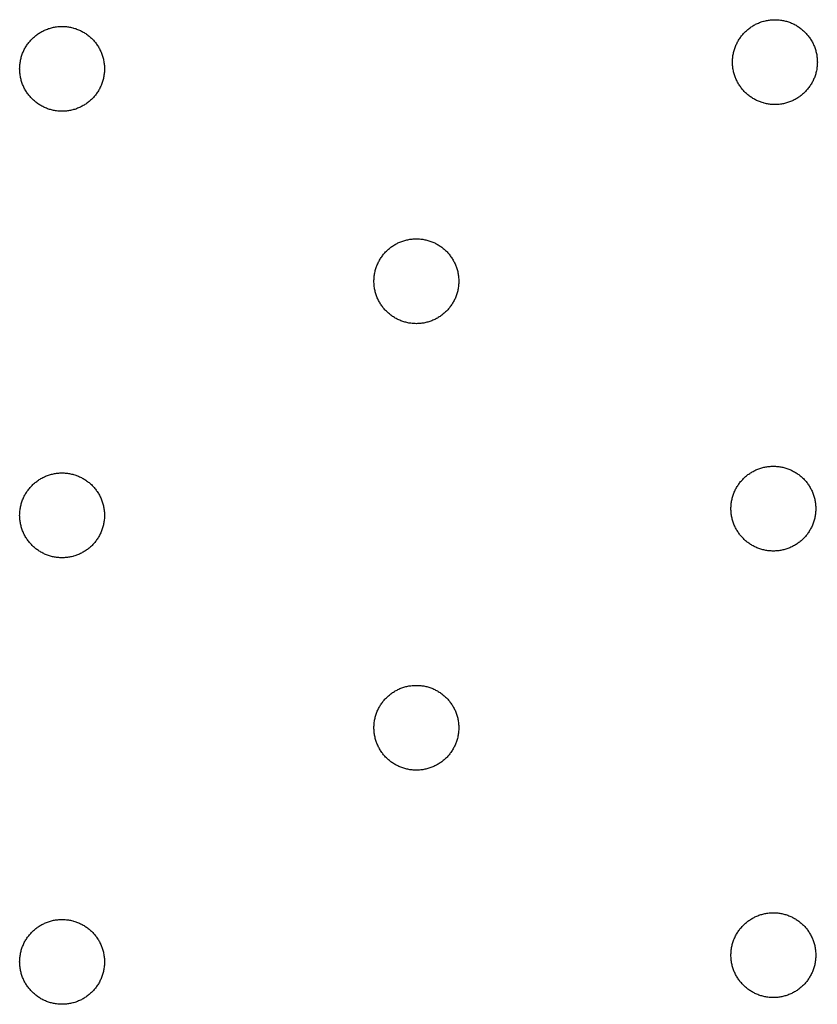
# Model space of a CAD drawing. Header units: millimetres. Extents: x 5 to 608, y 13 to 122.
# Tile 36 of 40: x 337 to 355, y 62 to 84. Entities that reach past the tile are written whole.
import ezdxf

# ---------------------------------------------------------------- set-up
doc = ezdxf.new("R2010")
doc.units = ezdxf.units.MM
doc.layers.add('Calque 7', color=12, linetype='Continuous', true_color=0xe30613)

msp = doc.modelspace()

# ---------------------------------------------------------------- linework, layer by layer
at = {"layer": 'Calque 7', "color": 12, "true_color": 0xe30613}
for points in [[(353.143, 82.725), (353.143, 82.749), (353.144, 82.773), (353.145, 82.798), (353.147, 82.822), (353.15, 82.846), (353.153, 82.869), (353.157, 82.893), (353.162, 82.916), (353.167, 82.939), (353.172, 82.962), (353.179, 82.985), (353.185, 83.007), (353.192, 83.029), (353.2, 83.051), (353.208, 83.073), (353.217, 83.094), (353.226, 83.116), (353.236, 83.136), (353.247, 83.157), (353.257, 83.177), (353.268, 83.197), (353.28, 83.217), (353.292, 83.237), (353.305, 83.256), (353.318, 83.275), (353.331, 83.293), (353.345, 83.311), (353.36, 83.329), (353.374, 83.346), (353.389, 83.363), (353.405, 83.38), (353.421, 83.396), (353.437, 83.412), (353.454, 83.428), (353.471, 83.443), (353.488, 83.458), (353.506, 83.472), (353.524, 83.486), (353.543, 83.499), (353.561, 83.512), (353.581, 83.525), (353.6, 83.537), (353.62, 83.549), (353.64, 83.56), (353.66, 83.571), (353.681, 83.581), (353.702, 83.591), (353.723, 83.6), (353.744, 83.609), (353.766, 83.617), (353.788, 83.625), (353.81, 83.632), (353.833, 83.639), (353.855, 83.645), (353.878, 83.65), (353.901, 83.655), (353.924, 83.66), (353.948, 83.664), (353.972, 83.667), (353.995, 83.67), (354.019, 83.672), (354.044, 83.673), (354.068, 83.674), (354.093, 83.675)], [(354.093, 83.675), (354.117, 83.674), (354.141, 83.673), (354.166, 83.672), (354.19, 83.67), (354.214, 83.667), (354.237, 83.664), (354.261, 83.66), (354.284, 83.655), (354.307, 83.65), (354.33, 83.645), (354.353, 83.639), (354.375, 83.632), (354.397, 83.625), (354.419, 83.617), (354.441, 83.609), (354.462, 83.6), (354.484, 83.591), (354.504, 83.581), (354.525, 83.571), (354.545, 83.56), (354.565, 83.549), (354.585, 83.537), (354.605, 83.525), (354.624, 83.512), (354.642, 83.499), (354.661, 83.486), (354.679, 83.472), (354.697, 83.458), (354.714, 83.443), (354.731, 83.428), (354.748, 83.412), (354.764, 83.396), (354.78, 83.38), (354.796, 83.363), (354.811, 83.346), (354.826, 83.329), (354.84, 83.311), (354.854, 83.293), (354.867, 83.275), (354.88, 83.256), (354.893, 83.237), (354.905, 83.217), (354.917, 83.197), (354.928, 83.177), (354.939, 83.157), (354.949, 83.136), (354.959, 83.116), (354.968, 83.094), (354.977, 83.073), (354.985, 83.051), (354.993, 83.029), (355, 83.007), (355.007, 82.985), (355.013, 82.962), (355.018, 82.939), (355.023, 82.916), (355.028, 82.893), (355.032, 82.869), (355.035, 82.846), (355.038, 82.822), (355.04, 82.798), (355.041, 82.773), (355.042, 82.749), (355.043, 82.725)], [(337.169, 82.574), (337.17, 82.599), (337.171, 82.623), (337.172, 82.647), (337.174, 82.671), (337.177, 82.695), (337.18, 82.719), (337.184, 82.742), (337.189, 82.766), (337.194, 82.789), (337.199, 82.811), (337.205, 82.834), (337.212, 82.857), (337.219, 82.879), (337.227, 82.901), (337.235, 82.922), (337.244, 82.944), (337.253, 82.965), (337.263, 82.986), (337.273, 83.007), (337.284, 83.027), (337.295, 83.047), (337.307, 83.067), (337.319, 83.086), (337.332, 83.105), (337.345, 83.124), (337.358, 83.142), (337.372, 83.161), (337.386, 83.178), (337.401, 83.196), (337.416, 83.213), (337.432, 83.23), (337.448, 83.246), (337.464, 83.262), (337.481, 83.277), (337.498, 83.292), (337.515, 83.307), (337.533, 83.321), (337.551, 83.335), (337.569, 83.349), (337.588, 83.362), (337.607, 83.374), (337.627, 83.387), (337.647, 83.398), (337.667, 83.409), (337.687, 83.42), (337.708, 83.43), (337.728, 83.44), (337.75, 83.449), (337.771, 83.458), (337.793, 83.466), (337.815, 83.474), (337.837, 83.481), (337.859, 83.488), (337.882, 83.494), (337.905, 83.5), (337.928, 83.505), (337.951, 83.509), (337.975, 83.513), (337.998, 83.516), (338.022, 83.519), (338.046, 83.521), (338.07, 83.523), (338.095, 83.524), (338.119, 83.524)], [(338.119, 83.524), (338.144, 83.524), (338.168, 83.523), (338.192, 83.521), (338.216, 83.519), (338.24, 83.516), (338.264, 83.513), (338.288, 83.509), (338.311, 83.505), (338.334, 83.5), (338.357, 83.494), (338.379, 83.488), (338.402, 83.481), (338.424, 83.474), (338.446, 83.466), (338.468, 83.458), (338.489, 83.449), (338.51, 83.44), (338.531, 83.43), (338.552, 83.42), (338.572, 83.409), (338.592, 83.398), (338.612, 83.387), (338.631, 83.374), (338.65, 83.362), (338.669, 83.349), (338.688, 83.335), (338.706, 83.321), (338.724, 83.307), (338.741, 83.292), (338.758, 83.277), (338.775, 83.262), (338.791, 83.246), (338.807, 83.23), (338.823, 83.213), (338.838, 83.196), (338.852, 83.178), (338.867, 83.161), (338.881, 83.142), (338.894, 83.124), (338.907, 83.105), (338.92, 83.086), (338.932, 83.067), (338.944, 83.047), (338.955, 83.027), (338.965, 83.007), (338.976, 82.986), (338.985, 82.965), (338.995, 82.944), (339.003, 82.922), (339.012, 82.901), (339.019, 82.879), (339.027, 82.857), (339.033, 82.834), (339.039, 82.811), (339.045, 82.789), (339.05, 82.766), (339.055, 82.742), (339.058, 82.719), (339.062, 82.695), (339.064, 82.671), (339.067, 82.647), (339.068, 82.623), (339.069, 82.599), (339.069, 82.574)], [(354.093, 81.775), (354.068, 81.775), (354.044, 81.776), (354.019, 81.777), (353.995, 81.779), (353.972, 81.782), (353.948, 81.786), (353.924, 81.789), (353.901, 81.794), (353.878, 81.799), (353.855, 81.804), (353.833, 81.811), (353.81, 81.817), (353.788, 81.824), (353.766, 81.832), (353.744, 81.84), (353.723, 81.849), (353.702, 81.858), (353.681, 81.868), (353.66, 81.879), (353.64, 81.889), (353.62, 81.9), (353.6, 81.912), (353.581, 81.924), (353.561, 81.937), (353.543, 81.95), (353.524, 81.963), (353.506, 81.977), (353.488, 81.992), (353.471, 82.006), (353.454, 82.021), (353.437, 82.037), (353.421, 82.053), (353.405, 82.069), (353.389, 82.086), (353.374, 82.103), (353.36, 82.12), (353.345, 82.138), (353.331, 82.156), (353.318, 82.175), (353.305, 82.193), (353.292, 82.213), (353.28, 82.232), (353.268, 82.252), (353.257, 82.272), (353.247, 82.292), (353.236, 82.313), (353.226, 82.334), (353.217, 82.355), (353.208, 82.376), (353.2, 82.398), (353.192, 82.42), (353.185, 82.442), (353.179, 82.465), (353.172, 82.487), (353.167, 82.51), (353.162, 82.533), (353.157, 82.556), (353.153, 82.58), (353.15, 82.604), (353.147, 82.627), (353.145, 82.652), (353.144, 82.676), (353.143, 82.7), (353.143, 82.725)], [(355.043, 82.725), (355.042, 82.7), (355.041, 82.676), (355.04, 82.652), (355.038, 82.627), (355.035, 82.604), (355.032, 82.58), (355.028, 82.556), (355.023, 82.533), (355.018, 82.51), (355.013, 82.487), (355.007, 82.465), (355, 82.442), (354.993, 82.42), (354.985, 82.398), (354.977, 82.376), (354.968, 82.355), (354.959, 82.334), (354.949, 82.313), (354.939, 82.292), (354.928, 82.272), (354.917, 82.252), (354.905, 82.232), (354.893, 82.213), (354.88, 82.193), (354.867, 82.175), (354.854, 82.156), (354.84, 82.138), (354.826, 82.12), (354.811, 82.103), (354.796, 82.086), (354.78, 82.069), (354.764, 82.053), (354.748, 82.037), (354.731, 82.021), (354.714, 82.006), (354.697, 81.992), (354.679, 81.977), (354.661, 81.963), (354.642, 81.95), (354.624, 81.937), (354.605, 81.924), (354.585, 81.912), (354.565, 81.9), (354.545, 81.889), (354.525, 81.879), (354.504, 81.868), (354.484, 81.858), (354.462, 81.849), (354.441, 81.84), (354.419, 81.832), (354.397, 81.824), (354.375, 81.817), (354.353, 81.811), (354.33, 81.804), (354.307, 81.799), (354.284, 81.794), (354.261, 81.789), (354.237, 81.786), (354.214, 81.782), (354.19, 81.779), (354.166, 81.777), (354.141, 81.776), (354.117, 81.775), (354.093, 81.775)], [(338.119, 81.624), (338.095, 81.624), (338.07, 81.625), (338.046, 81.627), (338.022, 81.629), (337.998, 81.632), (337.975, 81.635), (337.951, 81.639), (337.928, 81.643), (337.905, 81.648), (337.882, 81.654), (337.859, 81.66), (337.837, 81.667), (337.815, 81.674), (337.793, 81.682), (337.771, 81.69), (337.75, 81.699), (337.728, 81.708), (337.708, 81.718), (337.687, 81.728), (337.667, 81.739), (337.647, 81.75), (337.627, 81.762), (337.607, 81.774), (337.588, 81.786), (337.569, 81.799), (337.551, 81.813), (337.533, 81.827), (337.515, 81.841), (337.498, 81.856), (337.481, 81.871), (337.464, 81.886), (337.448, 81.902), (337.432, 81.919), (337.416, 81.935), (337.401, 81.952), (337.386, 81.97), (337.372, 81.988), (337.358, 82.006), (337.345, 82.024), (337.332, 82.043), (337.319, 82.062), (337.307, 82.082), (337.295, 82.101), (337.284, 82.121), (337.273, 82.142), (337.263, 82.162), (337.253, 82.183), (337.244, 82.204), (337.235, 82.226), (337.227, 82.247), (337.219, 82.269), (337.212, 82.292), (337.205, 82.314), (337.199, 82.337), (337.194, 82.36), (337.189, 82.383), (337.184, 82.406), (337.18, 82.429), (337.177, 82.453), (337.174, 82.477), (337.172, 82.501), (337.171, 82.525), (337.17, 82.55), (337.169, 82.574)], [(339.069, 82.574), (339.069, 82.55), (339.068, 82.525), (339.067, 82.501), (339.064, 82.477), (339.062, 82.453), (339.058, 82.429), (339.055, 82.406), (339.05, 82.383), (339.045, 82.36), (339.039, 82.337), (339.033, 82.314), (339.027, 82.292), (339.019, 82.269), (339.012, 82.247), (339.003, 82.226), (338.995, 82.204), (338.985, 82.183), (338.976, 82.162), (338.965, 82.142), (338.955, 82.121), (338.944, 82.101), (338.932, 82.082), (338.92, 82.062), (338.907, 82.043), (338.894, 82.024), (338.881, 82.006), (338.867, 81.988), (338.852, 81.97), (338.838, 81.952), (338.823, 81.935), (338.807, 81.919), (338.791, 81.902), (338.775, 81.886), (338.758, 81.871), (338.741, 81.856), (338.724, 81.841), (338.706, 81.827), (338.688, 81.813), (338.669, 81.799), (338.65, 81.786), (338.631, 81.774), (338.612, 81.762), (338.592, 81.75), (338.572, 81.739), (338.552, 81.728), (338.531, 81.718), (338.51, 81.708), (338.489, 81.699), (338.468, 81.69), (338.446, 81.682), (338.424, 81.674), (338.402, 81.667), (338.379, 81.66), (338.357, 81.654), (338.334, 81.648), (338.311, 81.643), (338.288, 81.639), (338.264, 81.635), (338.24, 81.632), (338.216, 81.629), (338.192, 81.627), (338.168, 81.625), (338.144, 81.624), (338.119, 81.624)], [(345.108, 77.817), (345.108, 77.842), (345.109, 77.866), (345.111, 77.89), (345.113, 77.914), (345.115, 77.938), (345.119, 77.962), (345.123, 77.986), (345.127, 78.009), (345.132, 78.032), (345.138, 78.055), (345.144, 78.077), (345.151, 78.1), (345.158, 78.122), (345.165, 78.144), (345.174, 78.166), (345.182, 78.187), (345.192, 78.208), (345.202, 78.229), (345.212, 78.25), (345.223, 78.27), (345.234, 78.29), (345.245, 78.31), (345.258, 78.329), (345.27, 78.349), (345.283, 78.367), (345.297, 78.386), (345.31, 78.404), (345.325, 78.422), (345.34, 78.439), (345.355, 78.456), (345.37, 78.473), (345.386, 78.489), (345.402, 78.505), (345.419, 78.521), (345.436, 78.536), (345.454, 78.55), (345.471, 78.565), (345.489, 78.579), (345.508, 78.592), (345.527, 78.605), (345.546, 78.618), (345.565, 78.63), (345.585, 78.642), (345.605, 78.653), (345.625, 78.663), (345.646, 78.674), (345.667, 78.683), (345.688, 78.693), (345.71, 78.702), (345.731, 78.71), (345.753, 78.717), (345.775, 78.725), (345.798, 78.731), (345.82, 78.737), (345.843, 78.743), (345.866, 78.748), (345.89, 78.753), (345.913, 78.756), (345.937, 78.76), (345.961, 78.763), (345.985, 78.765), (346.009, 78.766), (346.033, 78.767), (346.058, 78.767)], [(346.058, 78.767), (346.082, 78.767), (346.107, 78.766), (346.131, 78.765), (346.155, 78.763), (346.179, 78.76), (346.203, 78.756), (346.226, 78.753), (346.249, 78.748), (346.272, 78.743), (346.295, 78.737), (346.318, 78.731), (346.34, 78.725), (346.363, 78.717), (346.384, 78.71), (346.406, 78.702), (346.428, 78.693), (346.449, 78.683), (346.47, 78.674), (346.49, 78.663), (346.511, 78.653), (346.531, 78.642), (346.55, 78.63), (346.57, 78.618), (346.589, 78.605), (346.608, 78.592), (346.626, 78.579), (346.644, 78.565), (346.662, 78.55), (346.68, 78.536), (346.697, 78.521), (346.713, 78.505), (346.73, 78.489), (346.746, 78.473), (346.761, 78.456), (346.776, 78.439), (346.791, 78.422), (346.805, 78.404), (346.819, 78.386), (346.833, 78.367), (346.846, 78.349), (346.858, 78.329), (346.87, 78.31), (346.882, 78.29), (346.893, 78.27), (346.904, 78.25), (346.914, 78.229), (346.924, 78.208), (346.933, 78.187), (346.942, 78.166), (346.95, 78.144), (346.958, 78.122), (346.965, 78.1), (346.972, 78.077), (346.978, 78.055), (346.984, 78.032), (346.989, 78.009), (346.993, 77.986), (346.997, 77.962), (347, 77.938), (347.003, 77.914), (347.005, 77.89), (347.007, 77.866), (347.008, 77.842), (347.008, 77.817)], [(346.058, 76.867), (346.033, 76.868), (346.009, 76.869), (345.985, 76.87), (345.961, 76.872), (345.937, 76.875), (345.913, 76.878), (345.89, 76.882), (345.866, 76.887), (345.843, 76.892), (345.82, 76.897), (345.798, 76.903), (345.775, 76.91), (345.753, 76.917), (345.731, 76.925), (345.71, 76.933), (345.688, 76.942), (345.667, 76.951), (345.646, 76.961), (345.625, 76.971), (345.605, 76.982), (345.585, 76.993), (345.565, 77.005), (345.546, 77.017), (345.527, 77.03), (345.508, 77.043), (345.489, 77.056), (345.471, 77.07), (345.454, 77.084), (345.436, 77.099), (345.419, 77.114), (345.402, 77.13), (345.386, 77.146), (345.37, 77.162), (345.355, 77.179), (345.34, 77.196), (345.325, 77.213), (345.31, 77.231), (345.297, 77.249), (345.283, 77.267), (345.27, 77.286), (345.258, 77.305), (345.245, 77.325), (345.234, 77.345), (345.223, 77.365), (345.212, 77.385), (345.202, 77.406), (345.192, 77.426), (345.182, 77.448), (345.174, 77.469), (345.165, 77.491), (345.158, 77.513), (345.151, 77.535), (345.144, 77.557), (345.138, 77.58), (345.132, 77.603), (345.127, 77.626), (345.123, 77.649), (345.119, 77.673), (345.115, 77.696), (345.113, 77.72), (345.111, 77.744), (345.109, 77.769), (345.108, 77.793), (345.108, 77.817)], [(347.008, 77.817), (347.008, 77.793), (347.007, 77.769), (347.005, 77.744), (347.003, 77.72), (347, 77.696), (346.997, 77.673), (346.993, 77.649), (346.989, 77.626), (346.984, 77.603), (346.978, 77.58), (346.972, 77.557), (346.965, 77.535), (346.958, 77.513), (346.95, 77.491), (346.942, 77.469), (346.933, 77.448), (346.924, 77.426), (346.914, 77.406), (346.904, 77.385), (346.893, 77.365), (346.882, 77.345), (346.87, 77.325), (346.858, 77.305), (346.846, 77.286), (346.833, 77.267), (346.819, 77.249), (346.805, 77.231), (346.791, 77.213), (346.776, 77.196), (346.761, 77.179), (346.746, 77.162), (346.73, 77.146), (346.713, 77.13), (346.697, 77.114), (346.68, 77.099), (346.662, 77.084), (346.644, 77.07), (346.626, 77.056), (346.608, 77.043), (346.589, 77.03), (346.57, 77.017), (346.55, 77.005), (346.531, 76.993), (346.511, 76.982), (346.49, 76.971), (346.47, 76.961), (346.449, 76.951), (346.428, 76.942), (346.406, 76.933), (346.384, 76.925), (346.363, 76.917), (346.34, 76.91), (346.318, 76.903), (346.295, 76.897), (346.272, 76.892), (346.249, 76.887), (346.226, 76.882), (346.203, 76.878), (346.179, 76.875), (346.155, 76.872), (346.131, 76.87), (346.107, 76.869), (346.082, 76.868), (346.058, 76.867)], [(353.108, 72.725), (353.108, 72.749), (353.109, 72.773), (353.111, 72.798), (353.113, 72.822), (353.115, 72.846), (353.119, 72.869), (353.123, 72.893), (353.127, 72.916), (353.132, 72.939), (353.138, 72.962), (353.144, 72.985), (353.151, 73.007), (353.158, 73.029), (353.165, 73.051), (353.174, 73.073), (353.183, 73.094), (353.192, 73.116), (353.202, 73.136), (353.212, 73.157), (353.223, 73.177), (353.234, 73.197), (353.245, 73.217), (353.258, 73.237), (353.27, 73.256), (353.283, 73.275), (353.297, 73.293), (353.31, 73.311), (353.325, 73.329), (353.34, 73.346), (353.355, 73.363), (353.37, 73.38), (353.386, 73.396), (353.402, 73.412), (353.419, 73.428), (353.436, 73.443), (353.454, 73.458), (353.471, 73.472), (353.489, 73.486), (353.508, 73.499), (353.527, 73.512), (353.546, 73.525), (353.565, 73.537), (353.585, 73.549), (353.605, 73.56), (353.625, 73.571), (353.646, 73.581), (353.667, 73.591), (353.688, 73.6), (353.71, 73.609), (353.731, 73.617), (353.753, 73.625), (353.775, 73.632), (353.798, 73.639), (353.82, 73.645), (353.843, 73.65), (353.866, 73.655), (353.89, 73.66), (353.913, 73.664), (353.937, 73.667), (353.961, 73.67), (353.985, 73.672), (354.009, 73.673), (354.033, 73.674), (354.058, 73.675)], [(354.058, 73.675), (354.082, 73.674), (354.107, 73.673), (354.131, 73.672), (354.155, 73.67), (354.179, 73.667), (354.203, 73.664), (354.226, 73.66), (354.249, 73.655), (354.272, 73.65), (354.295, 73.645), (354.318, 73.639), (354.34, 73.632), (354.363, 73.625), (354.384, 73.617), (354.406, 73.609), (354.428, 73.6), (354.449, 73.591), (354.47, 73.581), (354.49, 73.571), (354.511, 73.56), (354.531, 73.549), (354.55, 73.537), (354.57, 73.525), (354.589, 73.512), (354.608, 73.499), (354.626, 73.486), (354.644, 73.472), (354.662, 73.458), (354.68, 73.443), (354.697, 73.428), (354.713, 73.412), (354.73, 73.396), (354.746, 73.38), (354.761, 73.363), (354.776, 73.346), (354.791, 73.329), (354.805, 73.311), (354.819, 73.293), (354.833, 73.275), (354.846, 73.256), (354.858, 73.237), (354.87, 73.217), (354.882, 73.197), (354.893, 73.177), (354.904, 73.157), (354.914, 73.136), (354.924, 73.116), (354.933, 73.094), (354.942, 73.073), (354.95, 73.051), (354.958, 73.029), (354.965, 73.007), (354.972, 72.985), (354.978, 72.962), (354.984, 72.939), (354.989, 72.916), (354.993, 72.893), (354.997, 72.869), (355, 72.846), (355.003, 72.822), (355.005, 72.798), (355.007, 72.773), (355.008, 72.749), (355.008, 72.725)], [(337.169, 72.574), (337.17, 72.599), (337.171, 72.623), (337.172, 72.647), (337.174, 72.671), (337.177, 72.695), (337.18, 72.719), (337.184, 72.742), (337.189, 72.766), (337.194, 72.789), (337.199, 72.811), (337.205, 72.834), (337.212, 72.857), (337.219, 72.879), (337.227, 72.901), (337.235, 72.922), (337.244, 72.944), (337.253, 72.965), (337.263, 72.986), (337.273, 73.007), (337.284, 73.027), (337.295, 73.047), (337.307, 73.067), (337.319, 73.086), (337.332, 73.105), (337.345, 73.124), (337.358, 73.142), (337.372, 73.161), (337.386, 73.178), (337.401, 73.196), (337.416, 73.213), (337.432, 73.23), (337.448, 73.246), (337.464, 73.262), (337.481, 73.277), (337.498, 73.292), (337.515, 73.307), (337.533, 73.321), (337.551, 73.335), (337.569, 73.349), (337.588, 73.362), (337.607, 73.374), (337.627, 73.387), (337.647, 73.398), (337.667, 73.409), (337.687, 73.42), (337.708, 73.43), (337.728, 73.44), (337.75, 73.449), (337.771, 73.458), (337.793, 73.466), (337.815, 73.474), (337.837, 73.481), (337.859, 73.488), (337.882, 73.494), (337.905, 73.5), (337.928, 73.505), (337.951, 73.509), (337.975, 73.513), (337.998, 73.516), (338.022, 73.519), (338.046, 73.521), (338.07, 73.523), (338.095, 73.524), (338.119, 73.524)], [(338.119, 73.524), (338.144, 73.524), (338.168, 73.523), (338.192, 73.521), (338.216, 73.519), (338.24, 73.516), (338.264, 73.513), (338.288, 73.509), (338.311, 73.505), (338.334, 73.5), (338.357, 73.494), (338.379, 73.488), (338.402, 73.481), (338.424, 73.474), (338.446, 73.466), (338.468, 73.458), (338.489, 73.449), (338.51, 73.44), (338.531, 73.43), (338.552, 73.42), (338.572, 73.409), (338.592, 73.398), (338.612, 73.387), (338.631, 73.374), (338.65, 73.362), (338.669, 73.349), (338.688, 73.335), (338.706, 73.321), (338.724, 73.307), (338.741, 73.292), (338.758, 73.277), (338.775, 73.262), (338.791, 73.246), (338.807, 73.23), (338.823, 73.213), (338.838, 73.196), (338.852, 73.178), (338.867, 73.161), (338.881, 73.142), (338.894, 73.124), (338.907, 73.105), (338.92, 73.086), (338.932, 73.067), (338.944, 73.047), (338.955, 73.027), (338.965, 73.007), (338.976, 72.986), (338.985, 72.965), (338.995, 72.944), (339.003, 72.922), (339.012, 72.901), (339.019, 72.879), (339.027, 72.857), (339.033, 72.834), (339.039, 72.811), (339.045, 72.789), (339.05, 72.766), (339.055, 72.742), (339.058, 72.719), (339.062, 72.695), (339.064, 72.671), (339.067, 72.647), (339.068, 72.623), (339.069, 72.599), (339.069, 72.574)], [(338.119, 71.624), (338.095, 71.624), (338.07, 71.625), (338.046, 71.627), (338.022, 71.629), (337.998, 71.632), (337.975, 71.635), (337.951, 71.639), (337.928, 71.643), (337.905, 71.648), (337.882, 71.654), (337.859, 71.66), (337.837, 71.667), (337.815, 71.674), (337.793, 71.682), (337.771, 71.69), (337.75, 71.699), (337.728, 71.708), (337.708, 71.718), (337.687, 71.728), (337.667, 71.739), (337.647, 71.75), (337.627, 71.762), (337.607, 71.774), (337.588, 71.786), (337.569, 71.799), (337.551, 71.813), (337.533, 71.827), (337.515, 71.841), (337.498, 71.856), (337.481, 71.871), (337.464, 71.886), (337.448, 71.902), (337.432, 71.919), (337.416, 71.935), (337.401, 71.952), (337.386, 71.97), (337.372, 71.988), (337.358, 72.006), (337.345, 72.024), (337.332, 72.043), (337.319, 72.062), (337.307, 72.082), (337.295, 72.101), (337.284, 72.121), (337.273, 72.142), (337.263, 72.162), (337.253, 72.183), (337.244, 72.204), (337.235, 72.226), (337.227, 72.247), (337.219, 72.269), (337.212, 72.292), (337.205, 72.314), (337.199, 72.337), (337.194, 72.36), (337.189, 72.383), (337.184, 72.406), (337.18, 72.429), (337.177, 72.453), (337.174, 72.477), (337.172, 72.501), (337.171, 72.525), (337.17, 72.55), (337.169, 72.574)], [(339.069, 72.574), (339.069, 72.55), (339.068, 72.525), (339.067, 72.501), (339.064, 72.477), (339.062, 72.453), (339.058, 72.429), (339.055, 72.406), (339.05, 72.383), (339.045, 72.36), (339.039, 72.337), (339.033, 72.314), (339.027, 72.292), (339.019, 72.269), (339.012, 72.247), (339.003, 72.226), (338.995, 72.204), (338.985, 72.183), (338.976, 72.162), (338.965, 72.142), (338.955, 72.121), (338.944, 72.101), (338.932, 72.082), (338.92, 72.062), (338.907, 72.043), (338.894, 72.024), (338.881, 72.006), (338.867, 71.988), (338.852, 71.97), (338.838, 71.952), (338.823, 71.935), (338.807, 71.919), (338.791, 71.902), (338.775, 71.886), (338.758, 71.871), (338.741, 71.856), (338.724, 71.841), (338.706, 71.827), (338.688, 71.813), (338.669, 71.799), (338.65, 71.786), (338.631, 71.774), (338.612, 71.762), (338.592, 71.75), (338.572, 71.739), (338.552, 71.728), (338.531, 71.718), (338.51, 71.708), (338.489, 71.699), (338.468, 71.69), (338.446, 71.682), (338.424, 71.674), (338.402, 71.667), (338.379, 71.66), (338.357, 71.654), (338.334, 71.648), (338.311, 71.643), (338.288, 71.639), (338.264, 71.635), (338.24, 71.632), (338.216, 71.629), (338.192, 71.627), (338.168, 71.625), (338.144, 71.624), (338.119, 71.624)], [(354.058, 71.775), (354.033, 71.775), (354.009, 71.776), (353.985, 71.777), (353.961, 71.779), (353.937, 71.782), (353.913, 71.786), (353.89, 71.789), (353.866, 71.794), (353.843, 71.799), (353.82, 71.804), (353.798, 71.811), (353.775, 71.817), (353.753, 71.825), (353.731, 71.832), (353.71, 71.84), (353.688, 71.849), (353.667, 71.859), (353.646, 71.868), (353.625, 71.879), (353.605, 71.889), (353.585, 71.9), (353.565, 71.912), (353.546, 71.924), (353.527, 71.937), (353.508, 71.95), (353.489, 71.963), (353.471, 71.977), (353.454, 71.992), (353.436, 72.006), (353.419, 72.021), (353.402, 72.037), (353.386, 72.053), (353.37, 72.069), (353.355, 72.086), (353.34, 72.103), (353.325, 72.12), (353.31, 72.138), (353.297, 72.156), (353.283, 72.175), (353.27, 72.193), (353.258, 72.213), (353.245, 72.232), (353.234, 72.252), (353.223, 72.272), (353.212, 72.292), (353.202, 72.313), (353.192, 72.334), (353.183, 72.355), (353.174, 72.376), (353.165, 72.398), (353.158, 72.42), (353.151, 72.442), (353.144, 72.465), (353.138, 72.487), (353.132, 72.51), (353.127, 72.533), (353.123, 72.556), (353.119, 72.58), (353.115, 72.604), (353.113, 72.627), (353.111, 72.652), (353.109, 72.676), (353.108, 72.7), (353.108, 72.725)], [(355.008, 72.725), (355.008, 72.7), (355.007, 72.676), (355.005, 72.652), (355.003, 72.627), (355, 72.604), (354.997, 72.58), (354.993, 72.556), (354.989, 72.533), (354.984, 72.51), (354.978, 72.487), (354.972, 72.465), (354.965, 72.442), (354.958, 72.42), (354.95, 72.398), (354.942, 72.376), (354.933, 72.355), (354.924, 72.334), (354.914, 72.313), (354.904, 72.292), (354.893, 72.272), (354.882, 72.252), (354.87, 72.232), (354.858, 72.213), (354.846, 72.193), (354.833, 72.175), (354.819, 72.156), (354.805, 72.138), (354.791, 72.12), (354.776, 72.103), (354.761, 72.086), (354.746, 72.069), (354.73, 72.053), (354.713, 72.037), (354.697, 72.021), (354.68, 72.006), (354.662, 71.992), (354.644, 71.977), (354.626, 71.963), (354.608, 71.95), (354.589, 71.937), (354.57, 71.924), (354.55, 71.912), (354.531, 71.9), (354.511, 71.889), (354.49, 71.879), (354.47, 71.868), (354.449, 71.859), (354.428, 71.849), (354.406, 71.84), (354.384, 71.832), (354.363, 71.825), (354.34, 71.817), (354.318, 71.811), (354.295, 71.804), (354.272, 71.799), (354.249, 71.794), (354.226, 71.789), (354.203, 71.786), (354.179, 71.782), (354.155, 71.779), (354.131, 71.777), (354.107, 71.776), (354.082, 71.775), (354.058, 71.775)], [(345.108, 67.817), (345.108, 67.842), (345.109, 67.866), (345.111, 67.89), (345.113, 67.915), (345.115, 67.938), (345.119, 67.962), (345.123, 67.986), (345.127, 68.009), (345.132, 68.032), (345.138, 68.055), (345.144, 68.077), (345.151, 68.1), (345.158, 68.122), (345.165, 68.144), (345.174, 68.166), (345.182, 68.187), (345.192, 68.208), (345.202, 68.229), (345.212, 68.25), (345.223, 68.27), (345.234, 68.29), (345.245, 68.31), (345.258, 68.329), (345.27, 68.349), (345.283, 68.367), (345.297, 68.386), (345.31, 68.404), (345.325, 68.422), (345.34, 68.439), (345.355, 68.456), (345.37, 68.473), (345.386, 68.489), (345.402, 68.505), (345.419, 68.521), (345.436, 68.536), (345.454, 68.55), (345.471, 68.565), (345.489, 68.579), (345.508, 68.592), (345.527, 68.605), (345.546, 68.618), (345.565, 68.63), (345.585, 68.642), (345.605, 68.653), (345.625, 68.663), (345.646, 68.674), (345.667, 68.683), (345.688, 68.693), (345.71, 68.702), (345.731, 68.71), (345.753, 68.718), (345.775, 68.725), (345.798, 68.731), (345.82, 68.738), (345.843, 68.743), (345.866, 68.748), (345.89, 68.753), (345.913, 68.756), (345.937, 68.76), (345.961, 68.763), (345.985, 68.765), (346.009, 68.766), (346.033, 68.767), (346.058, 68.767)], [(346.058, 68.767), (346.082, 68.767), (346.107, 68.766), (346.131, 68.765), (346.155, 68.763), (346.179, 68.76), (346.203, 68.756), (346.226, 68.753), (346.249, 68.748), (346.272, 68.743), (346.295, 68.738), (346.318, 68.731), (346.34, 68.725), (346.363, 68.718), (346.384, 68.71), (346.406, 68.702), (346.428, 68.693), (346.449, 68.683), (346.47, 68.674), (346.49, 68.663), (346.511, 68.653), (346.531, 68.642), (346.55, 68.63), (346.57, 68.618), (346.589, 68.605), (346.608, 68.592), (346.626, 68.579), (346.644, 68.565), (346.662, 68.55), (346.68, 68.536), (346.697, 68.521), (346.713, 68.505), (346.73, 68.489), (346.746, 68.473), (346.761, 68.456), (346.776, 68.439), (346.791, 68.422), (346.805, 68.404), (346.819, 68.386), (346.833, 68.367), (346.846, 68.349), (346.858, 68.329), (346.87, 68.31), (346.882, 68.29), (346.893, 68.27), (346.904, 68.25), (346.914, 68.229), (346.924, 68.208), (346.933, 68.187), (346.942, 68.166), (346.95, 68.144), (346.958, 68.122), (346.965, 68.1), (346.972, 68.077), (346.978, 68.055), (346.984, 68.032), (346.989, 68.009), (346.993, 67.986), (346.997, 67.962), (347, 67.938), (347.003, 67.915), (347.005, 67.89), (347.007, 67.866), (347.008, 67.842), (347.008, 67.817)], [(346.058, 66.867), (346.033, 66.868), (346.009, 66.869), (345.985, 66.87), (345.961, 66.872), (345.937, 66.875), (345.913, 66.878), (345.89, 66.882), (345.866, 66.887), (345.843, 66.892), (345.82, 66.897), (345.798, 66.903), (345.775, 66.91), (345.753, 66.917), (345.731, 66.925), (345.71, 66.933), (345.688, 66.942), (345.667, 66.951), (345.646, 66.961), (345.625, 66.971), (345.605, 66.982), (345.585, 66.993), (345.565, 67.005), (345.546, 67.017), (345.527, 67.03), (345.508, 67.043), (345.489, 67.056), (345.471, 67.07), (345.454, 67.084), (345.436, 67.099), (345.419, 67.114), (345.402, 67.13), (345.386, 67.146), (345.37, 67.162), (345.355, 67.179), (345.34, 67.196), (345.325, 67.213), (345.31, 67.231), (345.297, 67.249), (345.283, 67.267), (345.27, 67.286), (345.258, 67.305), (345.245, 67.325), (345.234, 67.345), (345.223, 67.365), (345.212, 67.385), (345.202, 67.406), (345.192, 67.426), (345.182, 67.448), (345.174, 67.469), (345.165, 67.491), (345.158, 67.513), (345.151, 67.535), (345.144, 67.557), (345.138, 67.58), (345.132, 67.603), (345.127, 67.626), (345.123, 67.649), (345.119, 67.673), (345.115, 67.696), (345.113, 67.72), (345.111, 67.744), (345.109, 67.769), (345.108, 67.793), (345.108, 67.817)], [(347.008, 67.817), (347.008, 67.793), (347.007, 67.769), (347.005, 67.744), (347.003, 67.72), (347, 67.696), (346.997, 67.673), (346.993, 67.649), (346.989, 67.626), (346.984, 67.603), (346.978, 67.58), (346.972, 67.557), (346.965, 67.535), (346.958, 67.513), (346.95, 67.491), (346.942, 67.469), (346.933, 67.448), (346.924, 67.426), (346.914, 67.406), (346.904, 67.385), (346.893, 67.365), (346.882, 67.345), (346.87, 67.325), (346.858, 67.305), (346.846, 67.286), (346.833, 67.267), (346.819, 67.249), (346.805, 67.231), (346.791, 67.213), (346.776, 67.196), (346.761, 67.179), (346.746, 67.162), (346.73, 67.146), (346.713, 67.13), (346.697, 67.114), (346.68, 67.099), (346.662, 67.084), (346.644, 67.07), (346.626, 67.056), (346.608, 67.043), (346.589, 67.03), (346.57, 67.017), (346.55, 67.005), (346.531, 66.993), (346.511, 66.982), (346.49, 66.971), (346.47, 66.961), (346.449, 66.951), (346.428, 66.942), (346.406, 66.933), (346.384, 66.925), (346.363, 66.917), (346.34, 66.91), (346.318, 66.903), (346.295, 66.897), (346.272, 66.892), (346.249, 66.887), (346.226, 66.882), (346.203, 66.878), (346.179, 66.875), (346.155, 66.872), (346.131, 66.87), (346.107, 66.869), (346.082, 66.868), (346.058, 66.867)], [(337.169, 62.574), (337.17, 62.599), (337.171, 62.623), (337.172, 62.647), (337.174, 62.671), (337.177, 62.695), (337.18, 62.719), (337.184, 62.742), (337.189, 62.766), (337.194, 62.789), (337.199, 62.811), (337.205, 62.834), (337.212, 62.857), (337.219, 62.879), (337.227, 62.901), (337.235, 62.922), (337.244, 62.944), (337.253, 62.965), (337.263, 62.986), (337.273, 63.007), (337.284, 63.027), (337.295, 63.047), (337.307, 63.067), (337.319, 63.086), (337.332, 63.105), (337.345, 63.124), (337.358, 63.142), (337.372, 63.161), (337.386, 63.178), (337.401, 63.196), (337.416, 63.213), (337.432, 63.23), (337.448, 63.246), (337.464, 63.262), (337.481, 63.277), (337.498, 63.292), (337.515, 63.307), (337.533, 63.321), (337.551, 63.335), (337.569, 63.349), (337.588, 63.362), (337.607, 63.374), (337.627, 63.387), (337.647, 63.398), (337.667, 63.409), (337.687, 63.42), (337.708, 63.43), (337.728, 63.44), (337.75, 63.449), (337.771, 63.458), (337.793, 63.466), (337.815, 63.474), (337.837, 63.481), (337.859, 63.488), (337.882, 63.494), (337.905, 63.5), (337.928, 63.505), (337.951, 63.509), (337.975, 63.513), (337.998, 63.516), (338.022, 63.519), (338.046, 63.521), (338.07, 63.523), (338.095, 63.524), (338.119, 63.524)], [(338.119, 63.524), (338.144, 63.524), (338.168, 63.523), (338.192, 63.521), (338.216, 63.519), (338.24, 63.516), (338.264, 63.513), (338.288, 63.509), (338.311, 63.505), (338.334, 63.5), (338.357, 63.494), (338.379, 63.488), (338.402, 63.481), (338.424, 63.474), (338.446, 63.466), (338.468, 63.458), (338.489, 63.449), (338.51, 63.44), (338.531, 63.43), (338.552, 63.42), (338.572, 63.409), (338.592, 63.398), (338.612, 63.387), (338.631, 63.374), (338.65, 63.362), (338.669, 63.349), (338.688, 63.335), (338.706, 63.321), (338.724, 63.307), (338.741, 63.292), (338.758, 63.277), (338.775, 63.262), (338.791, 63.246), (338.807, 63.23), (338.823, 63.213), (338.838, 63.196), (338.852, 63.178), (338.867, 63.161), (338.881, 63.142), (338.894, 63.124), (338.907, 63.105), (338.92, 63.086), (338.932, 63.067), (338.944, 63.047), (338.955, 63.027), (338.965, 63.007), (338.976, 62.986), (338.985, 62.965), (338.995, 62.944), (339.003, 62.922), (339.012, 62.901), (339.019, 62.879), (339.027, 62.857), (339.033, 62.834), (339.039, 62.811), (339.045, 62.789), (339.05, 62.766), (339.055, 62.742), (339.058, 62.719), (339.062, 62.695), (339.064, 62.671), (339.067, 62.647), (339.068, 62.623), (339.069, 62.599), (339.069, 62.574)], [(353.108, 62.725), (353.108, 62.749), (353.109, 62.773), (353.111, 62.798), (353.113, 62.822), (353.115, 62.846), (353.119, 62.869), (353.123, 62.893), (353.127, 62.916), (353.132, 62.939), (353.138, 62.962), (353.144, 62.985), (353.151, 63.007), (353.158, 63.029), (353.165, 63.051), (353.174, 63.073), (353.183, 63.094), (353.192, 63.116), (353.202, 63.136), (353.212, 63.157), (353.223, 63.177), (353.234, 63.197), (353.245, 63.217), (353.258, 63.237), (353.27, 63.256), (353.283, 63.275), (353.297, 63.293), (353.31, 63.311), (353.325, 63.329), (353.34, 63.346), (353.355, 63.363), (353.37, 63.38), (353.386, 63.396), (353.402, 63.412), (353.419, 63.428), (353.436, 63.443), (353.454, 63.458), (353.471, 63.472), (353.489, 63.486), (353.508, 63.499), (353.527, 63.512), (353.546, 63.525), (353.565, 63.537), (353.585, 63.549), (353.605, 63.56), (353.625, 63.571), (353.646, 63.581), (353.667, 63.591), (353.688, 63.6), (353.71, 63.609), (353.731, 63.617), (353.753, 63.625), (353.775, 63.632), (353.798, 63.639), (353.82, 63.645), (353.843, 63.65), (353.866, 63.655), (353.89, 63.66), (353.913, 63.664), (353.937, 63.667), (353.961, 63.67), (353.985, 63.672), (354.009, 63.673), (354.033, 63.674), (354.058, 63.675)], [(354.058, 63.675), (354.082, 63.674), (354.107, 63.673), (354.131, 63.672), (354.155, 63.67), (354.179, 63.667), (354.203, 63.664), (354.226, 63.66), (354.249, 63.655), (354.272, 63.65), (354.295, 63.645), (354.318, 63.639), (354.34, 63.632), (354.363, 63.625), (354.384, 63.617), (354.406, 63.609), (354.428, 63.6), (354.449, 63.591), (354.47, 63.581), (354.49, 63.571), (354.511, 63.56), (354.531, 63.549), (354.55, 63.537), (354.57, 63.525), (354.589, 63.512), (354.608, 63.499), (354.626, 63.486), (354.644, 63.472), (354.662, 63.458), (354.68, 63.443), (354.697, 63.428), (354.713, 63.412), (354.73, 63.396), (354.746, 63.38), (354.761, 63.363), (354.776, 63.346), (354.791, 63.329), (354.805, 63.311), (354.819, 63.293), (354.833, 63.275), (354.846, 63.256), (354.858, 63.237), (354.87, 63.217), (354.882, 63.197), (354.893, 63.177), (354.904, 63.157), (354.914, 63.136), (354.924, 63.116), (354.933, 63.094), (354.942, 63.073), (354.95, 63.051), (354.958, 63.029), (354.965, 63.007), (354.972, 62.985), (354.978, 62.962), (354.984, 62.939), (354.989, 62.916), (354.993, 62.893), (354.997, 62.869), (355, 62.846), (355.003, 62.822), (355.005, 62.798), (355.007, 62.773), (355.008, 62.749), (355.008, 62.725)], [(354.058, 61.775), (354.033, 61.775), (354.009, 61.776), (353.985, 61.777), (353.961, 61.779), (353.937, 61.782), (353.913, 61.786), (353.89, 61.789), (353.866, 61.794), (353.843, 61.799), (353.82, 61.804), (353.798, 61.811), (353.775, 61.817), (353.753, 61.824), (353.731, 61.832), (353.71, 61.84), (353.688, 61.849), (353.667, 61.859), (353.646, 61.868), (353.625, 61.879), (353.605, 61.889), (353.585, 61.9), (353.565, 61.912), (353.546, 61.924), (353.527, 61.937), (353.508, 61.95), (353.489, 61.963), (353.471, 61.977), (353.454, 61.992), (353.436, 62.006), (353.419, 62.021), (353.402, 62.037), (353.386, 62.053), (353.37, 62.069), (353.355, 62.086), (353.34, 62.103), (353.325, 62.12), (353.31, 62.138), (353.297, 62.156), (353.283, 62.175), (353.27, 62.193), (353.258, 62.213), (353.245, 62.232), (353.234, 62.252), (353.223, 62.272), (353.212, 62.292), (353.202, 62.313), (353.192, 62.334), (353.183, 62.355), (353.174, 62.376), (353.165, 62.398), (353.158, 62.42), (353.151, 62.442), (353.144, 62.465), (353.138, 62.487), (353.132, 62.51), (353.127, 62.533), (353.123, 62.556), (353.119, 62.58), (353.115, 62.604), (353.113, 62.627), (353.111, 62.652), (353.109, 62.676), (353.108, 62.7), (353.108, 62.725)], [(355.008, 62.725), (355.008, 62.7), (355.007, 62.676), (355.005, 62.652), (355.003, 62.627), (355, 62.604), (354.997, 62.58), (354.993, 62.556), (354.989, 62.533), (354.984, 62.51), (354.978, 62.487), (354.972, 62.465), (354.965, 62.442), (354.958, 62.42), (354.95, 62.398), (354.942, 62.376), (354.933, 62.355), (354.924, 62.334), (354.914, 62.313), (354.904, 62.292), (354.893, 62.272), (354.882, 62.252), (354.87, 62.232), (354.858, 62.213), (354.846, 62.193), (354.833, 62.175), (354.819, 62.156), (354.805, 62.138), (354.791, 62.12), (354.776, 62.103), (354.761, 62.086), (354.746, 62.069), (354.73, 62.053), (354.713, 62.037), (354.697, 62.021), (354.68, 62.006), (354.662, 61.992), (354.644, 61.977), (354.626, 61.963), (354.608, 61.95), (354.589, 61.937), (354.57, 61.924), (354.55, 61.912), (354.531, 61.9), (354.511, 61.889), (354.49, 61.879), (354.47, 61.868), (354.449, 61.859), (354.428, 61.849), (354.406, 61.84), (354.384, 61.832), (354.363, 61.824), (354.34, 61.817), (354.318, 61.811), (354.295, 61.804), (354.272, 61.799), (354.249, 61.794), (354.226, 61.789), (354.203, 61.786), (354.179, 61.782), (354.155, 61.779), (354.131, 61.777), (354.107, 61.776), (354.082, 61.775), (354.058, 61.775)], [(338.119, 61.624), (338.095, 61.624), (338.07, 61.625), (338.046, 61.627), (338.022, 61.629), (337.998, 61.632), (337.975, 61.635), (337.951, 61.639), (337.928, 61.643), (337.905, 61.648), (337.882, 61.654), (337.859, 61.66), (337.837, 61.667), (337.815, 61.674), (337.793, 61.682), (337.771, 61.69), (337.75, 61.699), (337.728, 61.708), (337.708, 61.718), (337.687, 61.728), (337.667, 61.739), (337.647, 61.75), (337.627, 61.762), (337.607, 61.774), (337.588, 61.786), (337.569, 61.799), (337.551, 61.813), (337.533, 61.827), (337.515, 61.841), (337.498, 61.856), (337.481, 61.871), (337.464, 61.886), (337.448, 61.902), (337.432, 61.919), (337.416, 61.935), (337.401, 61.952), (337.386, 61.97), (337.372, 61.988), (337.358, 62.006), (337.345, 62.024), (337.332, 62.043), (337.319, 62.062), (337.307, 62.082), (337.295, 62.101), (337.284, 62.121), (337.273, 62.142), (337.263, 62.162), (337.253, 62.183), (337.244, 62.204), (337.235, 62.226), (337.227, 62.247), (337.219, 62.269), (337.212, 62.292), (337.205, 62.314), (337.199, 62.337), (337.194, 62.36), (337.189, 62.383), (337.184, 62.406), (337.18, 62.429), (337.177, 62.453), (337.174, 62.477), (337.172, 62.501), (337.171, 62.525), (337.17, 62.55), (337.169, 62.574)], [(339.069, 62.574), (339.069, 62.55), (339.068, 62.525), (339.067, 62.501), (339.064, 62.477), (339.062, 62.453), (339.058, 62.429), (339.055, 62.406), (339.05, 62.383), (339.045, 62.36), (339.039, 62.337), (339.033, 62.314), (339.027, 62.292), (339.019, 62.269), (339.012, 62.247), (339.003, 62.226), (338.995, 62.204), (338.985, 62.183), (338.976, 62.162), (338.965, 62.142), (338.955, 62.121), (338.944, 62.101), (338.932, 62.082), (338.92, 62.062), (338.907, 62.043), (338.894, 62.024), (338.881, 62.006), (338.867, 61.988), (338.852, 61.97), (338.838, 61.952), (338.823, 61.935), (338.807, 61.919), (338.791, 61.902), (338.775, 61.886), (338.758, 61.871), (338.741, 61.856), (338.724, 61.841), (338.706, 61.827), (338.688, 61.813), (338.669, 61.799), (338.65, 61.786), (338.631, 61.774), (338.612, 61.762), (338.592, 61.75), (338.572, 61.739), (338.552, 61.728), (338.531, 61.718), (338.51, 61.708), (338.489, 61.699), (338.468, 61.69), (338.446, 61.682), (338.424, 61.674), (338.402, 61.667), (338.379, 61.66), (338.357, 61.654), (338.334, 61.648), (338.311, 61.643), (338.288, 61.639), (338.264, 61.635), (338.24, 61.632), (338.216, 61.629), (338.192, 61.627), (338.168, 61.625), (338.144, 61.624), (338.119, 61.624)]]:
    msp.add_lwpolyline(points, dxfattribs=at)

doc.saveas('drawing.dxf')
